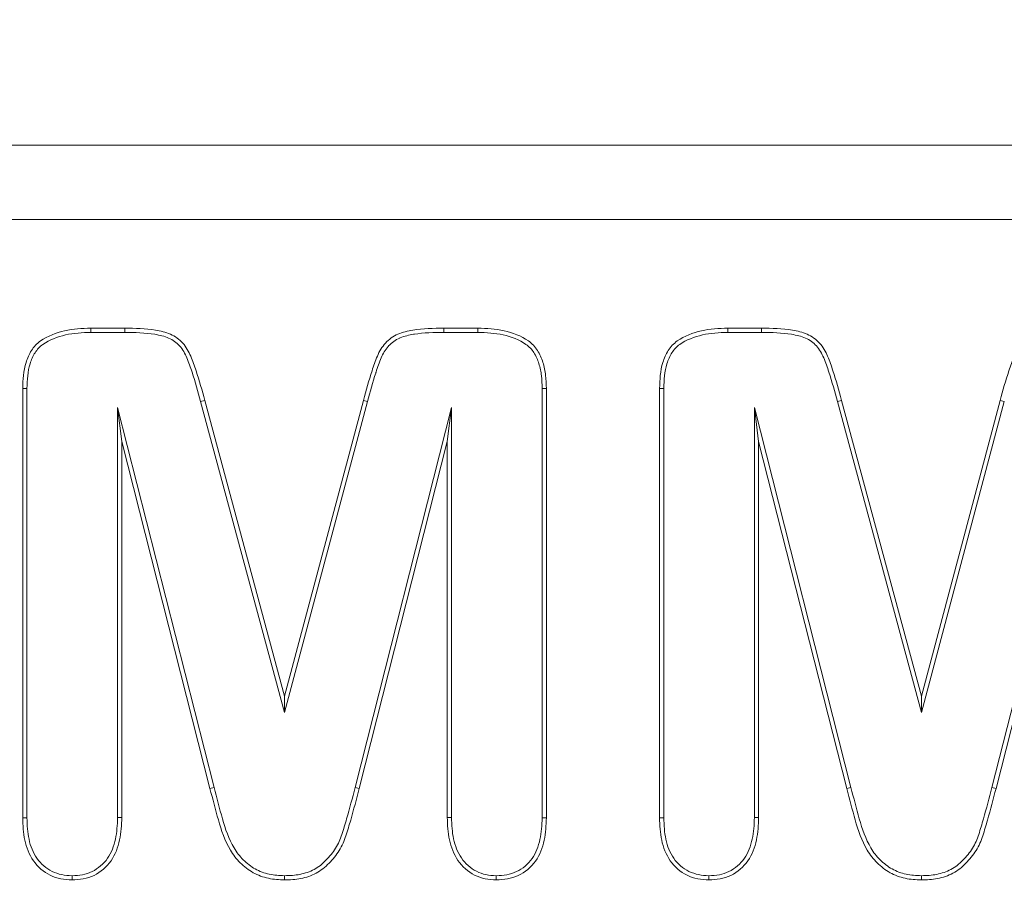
# Model space of a CAD drawing. Header units: millimetres. Extents: x 15 to 684, y 15 to 525.
# Tile 12 of 42: x 327.24 to 333.33, y 113.49 to 118.91. Entities that reach past the tile are written whole.
import ezdxf

# ---------------------------------------------------------------- set-up
doc = ezdxf.new("R2010")
doc.units = ezdxf.units.MM
doc.header["$LTSCALE"] = 2.5
for name, color, linetype, lineweight in [('Dimension (ANSI)', 7, 'Continuous', 9), ('Visible (ANSI)', 7, 'Continuous', 9), ('Visible Narrow (ANSI)', 7, 'Continuous', 9)]:
    doc.layers.add(name, color=color, linetype=linetype, lineweight=lineweight)
doc.styles.add('Note Text (ANSI)', font='arial.ttf')
doc.dimstyles.new('Default - mm (ANSI)', dxfattribs={"dimscale": 2.5, "dimtxt": 2, "dimasz": 2, "dimexe": 3.175, "dimexo": 1, "dimgap": 0.8, "dimtad": 0, "dimtih": 1, "dimtoh": 1, "dimrnd": 1e-08, "dimzin": 4, "dimdsep": 46, "dimtxsty": 'Note Text (ANSI)', "dimblk": 'Filled-1', "dimcen": 0.09, "dimdle": 10, "dimclrd": 256, "dimclre": 256, "dimclrt": 256, "dimadec": 1, "dimazin": 0, "dimtfac": 1.524, "dimtofl": 0, "dimtmove": 0, "dimatfit": 3, "dimfxl": 0, "dimtolj": 1, "dimtzin": 0, "dimlwd": -1, "dimlwe": -1, "dimarcsym": 0})

# ---------------------------------------------------------------- blocks, each defined once
blk = doc.blocks.new('Filled-1')
at = {"color": 0}
for p, q in [((0, 0), (-1, 0.15)), ((-1, 0.15), (-1, -0.15)), ((-1, 0), (0, 0)), ((-1, -0.15), (0, 0))]:
    blk.add_line(p, q, dxfattribs=at)
at = {"color": 0, "flags": 128}
blk.add_lwpolyline([(-1, -0.15), (0, 0), (-1, 0.15), (-1, -0.15)], dxfattribs=at)
at = {"color": 0}
blk.add_solid([(-1, -0.15), (0, 0), (-1, 0.15), (-1, -0.15)], dxfattribs=at)
blk = doc.blocks.new('*D32')
at = {"layer": 'Defpoints', "color": 0, "transparency": 16777216}
for p in [(389.2744, 139.1337), (276.2744, 87.1337), (359.0316, 87.1337)]:
    blk.add_point(p, dxfattribs=at)
at = {"layer": 'Dimension (ANSI)', "transparency": 16777216}
for p, q in [((386.7744, 139.1337), (351.0941, 139.1337)), ((359.0316, 134.1337), (359.0316, 120.8987)), ((359.0316, 92.1337), (359.0316, 102.1363)), ((278.7744, 87.1337), (366.9691, 87.1337))]:
    blk.add_line(p, q, dxfattribs=at)
at = {"layer": 'Dimension (ANSI)', "transparency": 16777216, "xscale": 5, "yscale": 5, "zscale": 5}
for p, rotation in [((359.0316, 139.1337), 90), ((359.0316, 87.1337), 270)]:
    blk.add_blockref('Filled-1', p, dxfattribs=dict(at, rotation=rotation))
at = {"layer": 'Dimension (ANSI)', "transparency": 16777216, "insert": (359.0316, 111.5175), "char_height": 5, "attachment_point": 5, "style": 'Note Text (ANSI)'}
blk.add_mtext('\\A1; 52.00\\P[2.05]', dxfattribs=at)
blk = doc.blocks.new('*D33')
at = {"layer": 'Defpoints', "color": 0, "transparency": 16777216}
for p in [(389.2744, 139.1337), (389.2744, 125.9857), (276.2744, 87.1337)]:
    blk.add_point(p, dxfattribs=at)
at = {"layer": 'Dimension (ANSI)', "transparency": 16777216}
for p, q in [((389.2744, 136.6337), (389.2744, 118.0482)), ((276.2744, 89.6337), (276.2744, 133.9232)), ((281.2744, 125.9857), (319.2891, 125.9857)), ((384.2744, 125.9857), (346.2598, 125.9857))]:
    blk.add_line(p, q, dxfattribs=at)
at = {"layer": 'Dimension (ANSI)', "transparency": 16777216, "xscale": 5, "yscale": 5, "zscale": 5, "rotation": 180}
blk.add_blockref('Filled-1', (276.2744, 125.9857), dxfattribs=at)
at = {"layer": 'Dimension (ANSI)', "transparency": 16777216, "xscale": 5, "yscale": 5, "zscale": 5}
blk.add_blockref('Filled-1', (389.2744, 125.9857), dxfattribs=at)
at = {"layer": 'Dimension (ANSI)', "transparency": 16777216, "insert": (332.7744, 125.9857), "char_height": 5, "attachment_point": 5, "style": 'Note Text (ANSI)'}
blk.add_mtext('\\A1; 113.00\\P[4.45]', dxfattribs=at)

msp = doc.modelspace()

# ---------------------------------------------------------------- linework, layer by layer
at = {"layer": 'Visible (ANSI)'}
for p, q in [((344.7744, 118.1337), (320.7744, 118.1337)), ((327.683, 117.0025), (327.8929, 117.0025)), ((327.6834, 116.9762), (327.683, 117.0025)), ((327.6834, 116.9762), (327.8927, 116.9762)), ((329.8651, 117.0025), (330.0756, 117.0025)), ((329.8652, 116.9762), (330.0752, 116.9762)), ((330.0752, 116.9762), (330.0756, 117.0025)), ((331.6205, 117.0025), (331.8304, 117.0025)), ((331.6209, 116.9762), (331.6205, 117.0025)), ((331.6209, 116.9762), (331.8302, 116.9762)), ((327.2619, 113.9741), (327.2619, 116.6292)), ((327.2882, 116.6288), (327.2619, 116.6292)), ((327.2882, 113.9746), (327.2882, 116.6288)), ((330.4732, 116.6288), (330.4994, 116.6292)), ((330.4732, 116.6288), (330.4732, 113.9746)), ((330.4994, 116.6292), (330.4994, 113.9741)), ((331.1994, 113.9741), (331.1994, 116.6292)), ((331.2257, 116.6288), (331.1994, 116.6292)), ((331.2257, 113.9746), (331.2257, 116.6288)), ((328.3618, 116.5493), (328.8808, 114.6262)), ((328.3871, 116.5561), (328.8807, 114.7275)), ((328.8807, 114.7275), (329.3681, 116.5561)), ((328.8808, 114.6262), (329.3934, 116.5493)), ((332.2993, 116.5493), (332.8183, 114.6262)), ((332.3246, 116.5561), (332.8182, 114.7275)), ((332.8182, 114.7275), (333.3056, 116.5561)), ((332.8183, 114.6262), (333.3309, 116.5493)), ((327.8482, 116.5126), (327.8744, 116.3025)), ((327.8482, 116.5126), (327.8482, 113.9766)), ((328.4446, 114.162), (327.8482, 116.5126)), ((329.9132, 116.5126), (329.3167, 114.1618)), ((329.9132, 116.5126), (329.8869, 116.3025)), ((329.9132, 113.9766), (329.9132, 116.5126)), ((331.7857, 116.5126), (331.8119, 116.3025)), ((331.7857, 116.5126), (331.7857, 113.9766)), ((332.3821, 114.162), (331.7857, 116.5126)), ((333.8507, 116.5126), (333.2542, 114.1618)), ((328.4192, 114.1553), (327.8744, 116.3025)), ((327.8744, 116.3025), (327.8744, 113.9762)), ((329.8869, 116.3025), (329.3421, 114.1553)), ((329.8869, 113.9762), (329.8869, 116.3025)), ((332.3567, 114.1553), (331.8119, 116.3025)), ((331.8119, 116.3025), (331.8119, 113.9762)), ((333.8244, 116.3025), (333.2796, 114.1553)), ((328.8808, 114.6262), (328.8807, 114.7275)), ((332.8183, 114.6262), (332.8182, 114.7275)), ((328.4446, 114.162), (328.4192, 114.1553)), ((332.3821, 114.162), (332.3567, 114.1553)), ((327.2882, 113.9746), (327.2619, 113.9741)), ((327.8482, 113.9766), (327.8744, 113.9762)), ((329.9132, 113.9766), (329.8869, 113.9762)), ((330.4732, 113.9746), (330.4994, 113.9741)), ((331.2257, 113.9746), (331.1994, 113.9741)), ((331.7857, 113.9766), (331.8119, 113.9762)), ((327.5668, 113.6162), (327.5668, 113.59)), ((328.8807, 113.6162), (328.8807, 113.59)), ((330.1898, 113.6162), (330.1898, 113.59)), ((331.5043, 113.6162), (331.5043, 113.59)), ((332.8182, 113.6162), (332.8182, 113.59))]:
    msp.add_line(p, q, dxfattribs=at)
for points, knots in [([(327.2619, 116.6292), (327.2635, 116.6832), (327.266, 116.7385), (327.2905, 116.8163), (327.3015, 116.8414), (327.3302, 116.8876), (327.3495, 116.9075), (327.4159, 116.9548), (327.4681, 116.974), (327.5741, 116.9983), (327.6288, 117.001), (327.683, 117.0025)], [0, 0, 0, 0, 0.0001614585, 0.0001614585, 0.0002421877, 0.0002421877, 0.0003229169, 0.0003229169, 0.0004843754, 0.0004843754, 0.0006458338, 0.0006458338, 0.0006458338, 0.0006458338]), ([(327.2882, 116.6288), (327.2897, 116.683), (327.2923, 116.7345), (327.3149, 116.8065), (327.3253, 116.8301), (327.3509, 116.8711), (327.3669, 116.8876), (327.4268, 116.9303), (327.4765, 116.949), (327.5773, 116.9721), (327.6291, 116.9747), (327.6834, 116.9762)], [0, 0, 0, 0, 0.0001505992, 0.0001505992, 0.0002260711, 0.0002260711, 0.0003015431, 0.0003015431, 0.000452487, 0.000452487, 0.0006031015, 0.0006031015, 0.0006031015, 0.0006031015]), ([(327.8927, 116.9762), (327.9561, 116.9754), (328.0186, 116.9746), (328.1086, 116.9593), (328.1382, 116.9526), (328.1899, 116.9295), (328.2136, 116.913), (328.2509, 116.8715), (328.265, 116.846), (328.2888, 116.7905), (328.2989, 116.7607), (328.3285, 116.671), (328.3456, 116.6108), (328.3617, 116.5494), (328.3617, 116.5494), (328.3618, 116.5493), (328.3618, 116.5493)], [0, 0, 0, 0, 0.0001820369, 0.0001820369, 0.0002731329, 0.0002731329, 0.0003642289, 0.0003642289, 0.0004553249, 0.0004553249, 0.0005464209, 0.0005464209, 0.0007286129, 0.0007286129, 0.0007286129, 0.0007286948, 0.0007286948, 0.0007286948, 0.0007286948]), ([(327.8929, 117.0025), (327.9563, 117.0017), (328.0203, 117.0009), (328.1143, 116.985), (328.1457, 116.978), (328.2037, 116.9521), (328.2305, 116.9335), (328.273, 116.8861), (328.2885, 116.8578), (328.3135, 116.7994), (328.3237, 116.7692), (328.3536, 116.6787), (328.371, 116.6175), (328.3871, 116.5561)], [0, 0, 0, 0, 0.000190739, 0.000190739, 0.0002861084, 0.0002861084, 0.0003814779, 0.0003814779, 0.0004768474, 0.0004768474, 0.0005722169, 0.0005722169, 0.0007629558, 0.0007629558, 0.0007629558, 0.0007629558]), ([(329.3681, 116.5561), (329.3843, 116.6177), (329.4016, 116.6791), (329.4317, 116.7699), (329.4418, 116.8002), (329.4671, 116.8587), (329.4834, 116.8867), (329.5261, 116.9341), (329.553, 116.9526), (329.6114, 116.9783), (329.6429, 116.9851), (329.7373, 117.0009), (329.8015, 117.0017), (329.8651, 117.0025)], [0, 0, 0, 0, 0.0001912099, 0.0001912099, 0.0002868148, 0.0002868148, 0.0003824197, 0.0003824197, 0.0004780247, 0.0004780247, 0.0005736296, 0.0005736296, 0.0007648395, 0.0007648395, 0.0007648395, 0.0007648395]), ([(329.3934, 116.5493), (329.409, 116.6083), (329.4255, 116.667), (329.4445, 116.7249), (329.4452, 116.7271), (329.4459, 116.7292), (329.4466, 116.7314), (329.4564, 116.7608), (329.4664, 116.7908), (329.4786, 116.819), (329.4895, 116.8443), (329.5032, 116.8686), (329.5213, 116.8896), (329.5223, 116.8907), (329.5232, 116.8918), (329.5242, 116.8928), (329.543, 116.9137), (329.5669, 116.9301), (329.5928, 116.9415), (329.5936, 116.9418), (329.5943, 116.9421), (329.5951, 116.9425), (329.622, 116.9539), (329.6504, 116.9597), (329.6787, 116.9645), (329.6802, 116.9647), (329.6817, 116.965), (329.6832, 116.9652), (329.743, 116.9748), (329.8043, 116.9755), (329.8652, 116.9762)], [0, 0, 0, 0, 0.0001828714, 0.0001828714, 0.0001828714, 0.0001896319, 0.0001896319, 0.0001896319, 0.0002825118, 0.0002825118, 0.0002825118, 0.0003657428, 0.0003657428, 0.0003657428, 0.0003701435, 0.0003701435, 0.0003701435, 0.0004546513, 0.0004546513, 0.0004546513, 0.0004571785, 0.0004571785, 0.0004571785, 0.0005440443, 0.0005440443, 0.0005440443, 0.0005486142, 0.0005486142, 0.0005486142, 0.0007314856, 0.0007314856, 0.0007314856, 0.0007314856]), ([(330.0752, 116.9762), (330.1296, 116.9747), (330.1817, 116.9722), (330.2829, 116.9493), (330.3329, 116.9307), (330.3828, 116.8949), (330.3922, 116.887), (330.409, 116.8701), (330.4158, 116.8614), (330.4286, 116.8408), (330.435, 116.8289), (330.4457, 116.8065), (330.4497, 116.7957), (330.4568, 116.7712), (330.4602, 116.7581), (330.4657, 116.733), (330.4677, 116.7209), (330.4717, 116.6828), (330.4724, 116.6558), (330.4732, 116.6288)], [0, 0, 0, 0, 0.0001526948, 0.0001526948, 0.0003057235, 0.0003057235, 0.0003439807, 0.0003439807, 0.0003822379, 0.0003822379, 0.0004204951, 0.0004204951, 0.0004587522, 0.0004587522, 0.0004970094, 0.0004970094, 0.0005352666, 0.0005352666, 0.0006114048, 0.0006114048, 0.0006114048, 0.0006114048]), ([(330.0756, 117.0025), (330.13, 117.001), (330.1849, 116.9984), (330.2913, 116.9743), (330.3438, 116.9552), (330.3992, 116.9155), (330.4097, 116.9067), (330.4289, 116.8873), (330.4373, 116.8765), (330.4517, 116.8534), (330.4582, 116.8413), (330.4699, 116.8167), (330.4746, 116.8039), (330.4823, 116.7777), (330.4857, 116.7645), (330.4915, 116.7379), (330.4937, 116.7244), (330.498, 116.6838), (330.4986, 116.6564), (330.4994, 116.6292)], [0, 0, 0, 0, 0.0001627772, 0.0001627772, 0.0003255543, 0.0003255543, 0.0003662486, 0.0003662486, 0.0004069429, 0.0004069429, 0.0004476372, 0.0004476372, 0.0004883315, 0.0004883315, 0.0005290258, 0.0005290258, 0.0005697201, 0.0005697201, 0.0006511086, 0.0006511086, 0.0006511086, 0.0006511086]), ([(331.1994, 116.6292), (331.201, 116.6832), (331.2035, 116.7385), (331.228, 116.8163), (331.239, 116.8414), (331.2677, 116.8876), (331.287, 116.9075), (331.3534, 116.9548), (331.4056, 116.974), (331.5116, 116.9983), (331.5663, 117.001), (331.6205, 117.0025)], [0, 0, 0, 0, 0.0001614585, 0.0001614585, 0.0002421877, 0.0002421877, 0.0003229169, 0.0003229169, 0.0004843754, 0.0004843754, 0.0006458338, 0.0006458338, 0.0006458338, 0.0006458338]), ([(331.2257, 116.6288), (331.2272, 116.683), (331.2298, 116.7345), (331.2524, 116.8065), (331.2628, 116.8301), (331.2884, 116.8711), (331.3044, 116.8876), (331.3643, 116.9303), (331.414, 116.949), (331.5148, 116.9721), (331.5666, 116.9747), (331.6209, 116.9762)], [0, 0, 0, 0, 0.0001505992, 0.0001505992, 0.0002260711, 0.0002260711, 0.0003015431, 0.0003015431, 0.000452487, 0.000452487, 0.0006031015, 0.0006031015, 0.0006031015, 0.0006031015]), ([(331.8302, 116.9762), (331.8936, 116.9754), (331.9561, 116.9746), (332.0461, 116.9593), (332.0757, 116.9526), (332.1274, 116.9295), (332.1511, 116.913), (332.1884, 116.8715), (332.2025, 116.846), (332.2263, 116.7905), (332.2364, 116.7607), (332.266, 116.671), (332.2831, 116.6108), (332.2992, 116.5494), (332.2992, 116.5494), (332.2993, 116.5493), (332.2993, 116.5493)], [0, 0, 0, 0, 0.0001820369, 0.0001820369, 0.0002731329, 0.0002731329, 0.0003642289, 0.0003642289, 0.0004553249, 0.0004553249, 0.0005464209, 0.0005464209, 0.0007286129, 0.0007286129, 0.0007286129, 0.0007286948, 0.0007286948, 0.0007286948, 0.0007286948]), ([(331.8304, 117.0025), (331.8938, 117.0017), (331.9578, 117.0009), (332.0518, 116.985), (332.0832, 116.978), (332.1412, 116.9521), (332.168, 116.9335), (332.2105, 116.8861), (332.226, 116.8578), (332.251, 116.7994), (332.2612, 116.7692), (332.2911, 116.6787), (332.3085, 116.6175), (332.3246, 116.5561)], [0, 0, 0, 0, 0.000190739, 0.000190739, 0.0002861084, 0.0002861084, 0.0003814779, 0.0003814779, 0.0004768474, 0.0004768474, 0.0005722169, 0.0005722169, 0.0007629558, 0.0007629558, 0.0007629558, 0.0007629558]), ([(333.3056, 116.5561), (333.3218, 116.6177), (333.3391, 116.6791), (333.3692, 116.7699), (333.3793, 116.8002), (333.4046, 116.8587), (333.4209, 116.8867), (333.4636, 116.9341), (333.4905, 116.9526), (333.5489, 116.9783), (333.5804, 116.9851), (333.6748, 117.0009), (333.739, 117.0017), (333.8026, 117.0025)], [0, 0, 0, 0, 0.0001912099, 0.0001912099, 0.0002868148, 0.0002868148, 0.0003824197, 0.0003824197, 0.0004780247, 0.0004780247, 0.0005736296, 0.0005736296, 0.0007648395, 0.0007648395, 0.0007648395, 0.0007648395]), ([(328.8807, 113.59), (328.8472, 113.5911), (328.8136, 113.5931), (328.7481, 113.6074), (328.7162, 113.6187), (328.6576, 113.6514), (328.6311, 113.6723), (328.5834, 113.7195), (328.5626, 113.746), (328.512, 113.833), (328.4895, 113.8967), (328.4533, 114.0257), (328.4371, 114.0907), (328.4192, 114.1553)], [0, 0, 0, 0, 0.000099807, 0.000099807, 0.000199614, 0.000199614, 0.000299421, 0.000299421, 0.000399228, 0.000399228, 0.000598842, 0.000598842, 0.000798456, 0.000798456, 0.000798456, 0.000798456]), ([(328.8807, 113.6162), (328.8474, 113.6174), (328.8169, 113.6192), (328.7558, 113.6326), (328.7267, 113.6429), (328.6727, 113.673), (328.6484, 113.6921), (328.6031, 113.737), (328.5845, 113.7605), (328.5363, 113.8434), (328.5145, 113.9048), (328.4788, 114.0318), (328.4624, 114.0976), (328.4446, 114.162)], [0, 0, 0, 0, 0.0000950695, 0.0000950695, 0.0001909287, 0.0001909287, 0.0002867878, 0.0002867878, 0.000382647, 0.000382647, 0.0005743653, 0.0005743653, 0.0007658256, 0.0007658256, 0.0007658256, 0.0007658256]), ([(329.3167, 114.1618), (329.3001, 114.0965), (329.2832, 114.0321), (329.2644, 113.9678), (329.255, 113.9357), (329.2458, 113.9027), (329.2357, 113.872), (329.2256, 113.8413), (329.213, 113.8124), (329.1966, 113.7859), (329.1884, 113.7726), (329.1793, 113.7602), (329.1692, 113.7479), (329.1591, 113.7356), (329.148, 113.7233), (329.1369, 113.7119), (329.1147, 113.689), (329.0907, 113.6697), (329.0637, 113.6552), (329.0368, 113.6407), (329.0068, 113.6306), (328.976, 113.6245), (328.9455, 113.6185), (328.9143, 113.6172), (328.8807, 113.6162)], [0, 0, 0, 0, 0.0001933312, 0.0001933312, 0.0001933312, 0.0002900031, 0.0002900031, 0.0002900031, 0.000386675, 0.000386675, 0.000386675, 0.000435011, 0.000435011, 0.000435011, 0.0004833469, 0.0004833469, 0.0004833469, 0.0005800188, 0.0005800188, 0.0005800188, 0.0006766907, 0.0006766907, 0.0006766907, 0.0007725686, 0.0007725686, 0.0007725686, 0.0007725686]), ([(329.3421, 114.1553), (329.3255, 114.0901), (329.3084, 114.025), (329.2802, 113.9282), (329.2711, 113.8957), (329.2501, 113.8319), (329.2366, 113.8007), (329.2101, 113.7578), (329.2001, 113.7442), (329.1787, 113.7182), (329.1675, 113.7056), (329.1323, 113.6694), (329.1058, 113.648), (329.0465, 113.6161), (329.0141, 113.6053), (328.9481, 113.5922), (328.9143, 113.591), (328.8807, 113.59)], [0, 0, 0, 0, 0.0002016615, 0.0002016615, 0.0003024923, 0.0003024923, 0.0004033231, 0.0004033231, 0.0004537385, 0.0004537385, 0.0005041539, 0.0005041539, 0.0006049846, 0.0006049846, 0.0007058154, 0.0007058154, 0.0008066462, 0.0008066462, 0.0008066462, 0.0008066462]), ([(332.8182, 113.59), (332.7847, 113.5911), (332.7511, 113.5931), (332.6856, 113.6074), (332.6537, 113.6187), (332.5951, 113.6514), (332.5686, 113.6723), (332.5209, 113.7195), (332.5001, 113.746), (332.4495, 113.833), (332.427, 113.8967), (332.3908, 114.0257), (332.3746, 114.0907), (332.3567, 114.1553)], [0, 0, 0, 0, 0.000099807, 0.000099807, 0.000199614, 0.000199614, 0.000299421, 0.000299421, 0.000399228, 0.000399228, 0.000598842, 0.000598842, 0.000798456, 0.000798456, 0.000798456, 0.000798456]), ([(332.8182, 113.6162), (332.7849, 113.6174), (332.7544, 113.6192), (332.6933, 113.6326), (332.6642, 113.6429), (332.6102, 113.673), (332.5859, 113.6921), (332.5406, 113.737), (332.522, 113.7605), (332.4738, 113.8434), (332.452, 113.9048), (332.4163, 114.0318), (332.3999, 114.0976), (332.3821, 114.162)], [0, 0, 0, 0, 0.0000950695, 0.0000950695, 0.0001909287, 0.0001909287, 0.0002867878, 0.0002867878, 0.000382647, 0.000382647, 0.0005743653, 0.0005743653, 0.0007658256, 0.0007658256, 0.0007658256, 0.0007658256]), ([(333.2542, 114.1618), (333.2376, 114.0965), (333.2207, 114.0321), (333.2019, 113.9678), (333.1925, 113.9357), (333.1833, 113.9027), (333.1732, 113.872), (333.1631, 113.8413), (333.1505, 113.8124), (333.1341, 113.7859), (333.1259, 113.7726), (333.1168, 113.7602), (333.1067, 113.7479), (333.0966, 113.7356), (333.0855, 113.7233), (333.0744, 113.7119), (333.0522, 113.689), (333.0282, 113.6697), (333.0012, 113.6552), (332.9743, 113.6407), (332.9443, 113.6306), (332.9135, 113.6245), (332.883, 113.6185), (332.8518, 113.6172), (332.8182, 113.6162)], [0, 0, 0, 0, 0.0001933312, 0.0001933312, 0.0001933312, 0.0002900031, 0.0002900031, 0.0002900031, 0.000386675, 0.000386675, 0.000386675, 0.000435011, 0.000435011, 0.000435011, 0.0004833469, 0.0004833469, 0.0004833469, 0.0005800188, 0.0005800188, 0.0005800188, 0.0006766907, 0.0006766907, 0.0006766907, 0.0007725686, 0.0007725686, 0.0007725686, 0.0007725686]), ([(333.2796, 114.1553), (333.263, 114.0901), (333.2459, 114.025), (333.2177, 113.9282), (333.2086, 113.8957), (333.1876, 113.8319), (333.1741, 113.8007), (333.1476, 113.7578), (333.1376, 113.7442), (333.1162, 113.7182), (333.105, 113.7056), (333.0698, 113.6694), (333.0433, 113.648), (332.984, 113.6161), (332.9516, 113.6053), (332.8856, 113.5922), (332.8518, 113.591), (332.8182, 113.59)], [0, 0, 0, 0, 0.0002016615, 0.0002016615, 0.0003024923, 0.0003024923, 0.0004033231, 0.0004033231, 0.0004537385, 0.0004537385, 0.0005041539, 0.0005041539, 0.0006049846, 0.0006049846, 0.0007058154, 0.0007058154, 0.0008066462, 0.0008066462, 0.0008066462, 0.0008066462]), ([(327.5668, 113.59), (327.5437, 113.5912), (327.5205, 113.5924), (327.4752, 113.6016), (327.4531, 113.6093), (327.3907, 113.6398), (327.3545, 113.6709), (327.3017, 113.747), (327.2848, 113.791), (327.2653, 113.8815), (327.2634, 113.928), (327.2619, 113.9741)], [0, 0, 0, 0, 0.0000686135, 0.0000686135, 0.0001372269, 0.0001372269, 0.0002744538, 0.0002744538, 0.0004116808, 0.0004116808, 0.0005489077, 0.0005489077, 0.0005489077, 0.0005489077]), ([(327.5668, 113.6162), (327.5441, 113.6175), (327.523, 113.6187), (327.4828, 113.6269), (327.4627, 113.6338), (327.4062, 113.6615), (327.3736, 113.6893), (327.3257, 113.7585), (327.3099, 113.7992), (327.2916, 113.8842), (327.2897, 113.9285), (327.2882, 113.9746)], [0, 0, 0, 0, 0.0000622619, 0.0000622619, 0.0001257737, 0.0001257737, 0.0002527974, 0.0002527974, 0.0003798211, 0.0003798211, 0.0005064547, 0.0005064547, 0.0005064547, 0.0005064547]), ([(327.8482, 113.9766), (327.8468, 113.9299), (327.8446, 113.886), (327.8257, 113.7998), (327.8109, 113.7585), (327.762, 113.6893), (327.7289, 113.6605), (327.6723, 113.6329), (327.6522, 113.6264), (327.6112, 113.6187), (327.5897, 113.6174), (327.5668, 113.6162)], [0, 0, 0, 0, 0.0001289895, 0.0001289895, 0.000258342, 0.000258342, 0.0003876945, 0.0003876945, 0.0004523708, 0.0004523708, 0.0005157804, 0.0005157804, 0.0005157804, 0.0005157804]), ([(327.8744, 113.9762), (327.873, 113.9296), (327.8708, 113.8829), (327.8508, 113.7918), (327.8349, 113.7469), (327.7809, 113.6706), (327.7446, 113.639), (327.6817, 113.6083), (327.6592, 113.601), (327.6134, 113.5924), (327.5901, 113.5912), (327.5668, 113.59)], [0, 0, 0, 0, 0.0001388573, 0.0001388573, 0.0002777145, 0.0002777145, 0.0004165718, 0.0004165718, 0.0004860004, 0.0004860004, 0.0005554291, 0.0005554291, 0.0005554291, 0.0005554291]), ([(330.1898, 113.59), (330.1666, 113.5912), (330.1435, 113.5925), (330.0983, 113.6018), (330.0762, 113.6096), (330.0145, 113.6413), (329.9789, 113.6729), (329.9263, 113.7491), (329.91, 113.7933), (329.8904, 113.8837), (329.8884, 113.9301), (329.8869, 113.9762)], [0, 0, 0, 0, 0.0000686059, 0.0000686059, 0.0001372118, 0.0001372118, 0.0002744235, 0.0002744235, 0.0004116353, 0.0004116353, 0.0005488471, 0.0005488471, 0.0005488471, 0.0005488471]), ([(330.1898, 113.6162), (330.1671, 113.6175), (330.1461, 113.6188), (330.1059, 113.627), (330.0862, 113.634), (330.0306, 113.6625), (329.9981, 113.6913), (329.9503, 113.7605), (329.9351, 113.8014), (329.9166, 113.8866), (329.9146, 113.9304), (329.9132, 113.9766)], [0, 0, 0, 0, 0.0000621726, 0.0000621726, 0.0001256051, 0.0001256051, 0.00025247, 0.00025247, 0.0003793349, 0.0003793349, 0.0005058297, 0.0005058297, 0.0005058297, 0.0005058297]), ([(330.4732, 113.9746), (330.4717, 113.9279), (330.4696, 113.8839), (330.4505, 113.7978), (330.4353, 113.7565), (330.3862, 113.6877), (330.3525, 113.6596), (330.2956, 113.6326), (330.2753, 113.6262), (330.2342, 113.6187), (330.2127, 113.6174), (330.1898, 113.6162)], [0, 0, 0, 0, 0.0001291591, 0.0001291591, 0.0002586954, 0.0002586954, 0.0003882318, 0.0003882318, 0.0004529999, 0.0004529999, 0.0005164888, 0.0005164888, 0.0005164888, 0.0005164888]), ([(330.4994, 113.9741), (330.498, 113.9276), (330.4958, 113.8808), (330.4756, 113.7897), (330.4592, 113.7449), (330.405, 113.6688), (330.368, 113.6379), (330.3047, 113.6079), (330.2822, 113.6008), (330.2364, 113.5924), (330.2131, 113.5912), (330.1898, 113.59)], [0, 0, 0, 0, 0.000139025, 0.000139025, 0.00027805, 0.00027805, 0.0004170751, 0.0004170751, 0.0004865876, 0.0004865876, 0.0005561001, 0.0005561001, 0.0005561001, 0.0005561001]), ([(331.5043, 113.59), (331.4812, 113.5912), (331.458, 113.5924), (331.4127, 113.6016), (331.3906, 113.6093), (331.3282, 113.6398), (331.292, 113.6709), (331.2392, 113.747), (331.2223, 113.791), (331.2028, 113.8815), (331.2009, 113.928), (331.1994, 113.9741)], [0, 0, 0, 0, 0.0000686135, 0.0000686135, 0.0001372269, 0.0001372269, 0.0002744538, 0.0002744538, 0.0004116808, 0.0004116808, 0.0005489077, 0.0005489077, 0.0005489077, 0.0005489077]), ([(331.5043, 113.6162), (331.4816, 113.6175), (331.4605, 113.6187), (331.4203, 113.6269), (331.4002, 113.6338), (331.3437, 113.6615), (331.3111, 113.6893), (331.2632, 113.7585), (331.2474, 113.7992), (331.2291, 113.8842), (331.2272, 113.9285), (331.2257, 113.9746)], [0, 0, 0, 0, 0.0000622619, 0.0000622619, 0.0001257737, 0.0001257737, 0.0002527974, 0.0002527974, 0.0003798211, 0.0003798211, 0.0005064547, 0.0005064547, 0.0005064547, 0.0005064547]), ([(331.7857, 113.9766), (331.7843, 113.9299), (331.7821, 113.886), (331.7632, 113.7998), (331.7484, 113.7585), (331.6995, 113.6893), (331.6664, 113.6605), (331.6098, 113.6329), (331.5897, 113.6264), (331.5487, 113.6187), (331.5272, 113.6174), (331.5043, 113.6162)], [0, 0, 0, 0, 0.0001289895, 0.0001289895, 0.000258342, 0.000258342, 0.0003876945, 0.0003876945, 0.0004523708, 0.0004523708, 0.0005157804, 0.0005157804, 0.0005157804, 0.0005157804]), ([(331.8119, 113.9762), (331.8105, 113.9296), (331.8083, 113.8829), (331.7883, 113.7918), (331.7724, 113.7469), (331.7184, 113.6706), (331.6821, 113.639), (331.6192, 113.6083), (331.5967, 113.601), (331.5509, 113.5924), (331.5276, 113.5912), (331.5043, 113.59)], [0, 0, 0, 0, 0.0001388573, 0.0001388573, 0.0002777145, 0.0002777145, 0.0004165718, 0.0004165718, 0.0004860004, 0.0004860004, 0.0005554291, 0.0005554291, 0.0005554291, 0.0005554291])]:
    msp.add_open_spline(points, degree=3, knots=knots, dxfattribs=at)
at = {"layer": 'Visible Narrow (ANSI)'}
for p, q in [((344.7744, 117.6755), (320.7744, 117.6755)), ((327.8927, 116.9762), (327.8929, 117.0025)), ((329.8652, 116.9762), (329.8651, 117.0025)), ((331.8302, 116.9762), (331.8304, 117.0025)), ((328.3618, 116.5493), (328.3871, 116.5561)), ((329.3934, 116.5493), (329.3681, 116.5561)), ((332.2993, 116.5493), (332.3246, 116.5561)), ((333.3309, 116.5493), (333.3056, 116.5561)), ((329.3167, 114.1618), (329.3421, 114.1553)), ((333.2542, 114.1618), (333.2796, 114.1553))]:
    msp.add_line(p, q, dxfattribs=at)

# ---------------------------------------------------------------- dimensions: what is measured, and where the dimension line sits
at = {"layer": 'Dimension (ANSI)'}
for base, p1, p2, angle, text, override, picture, middle in [((359.0316, 87.1337), (389.2744, 139.1337), (276.2744, 87.1337), 90, ' <>\\X[2.05]', {"dimgap": 0.8, "dimdec": 2, "dimpost": '\\X', "dimtol": 0, "dimlim": 0, "dimtp": 0, "dimtm": 0, "dimtdec": 2, "dimatfit": 1}, '*D32', (359.0316, 111.5175)), ((389.2744, 125.9857), (276.2744, 87.1337), (389.2744, 139.1337), 180, ' <>\\X[4.45]', {"dimgap": 0.8, "dimtih": 0, "dimtoh": 0, "dimdec": 2, "dimpost": '\\X', "dimtol": 0, "dimlim": 0, "dimtp": 0, "dimtm": 0, "dimtdec": 2, "dimatfit": 1}, '*D33', (332.7744, 125.9857))]:
    dim = msp.add_linear_dim(base=base, p1=p1, p2=p2, angle=angle, text=text, dimstyle='Default - mm (ANSI)', override=override, dxfattribs=at)
    dim.commit()
    dim.dimension.update_dxf_attribs({"geometry": picture, "text_midpoint": middle, "dimtype": 160})

doc.saveas('drawing.dxf')
